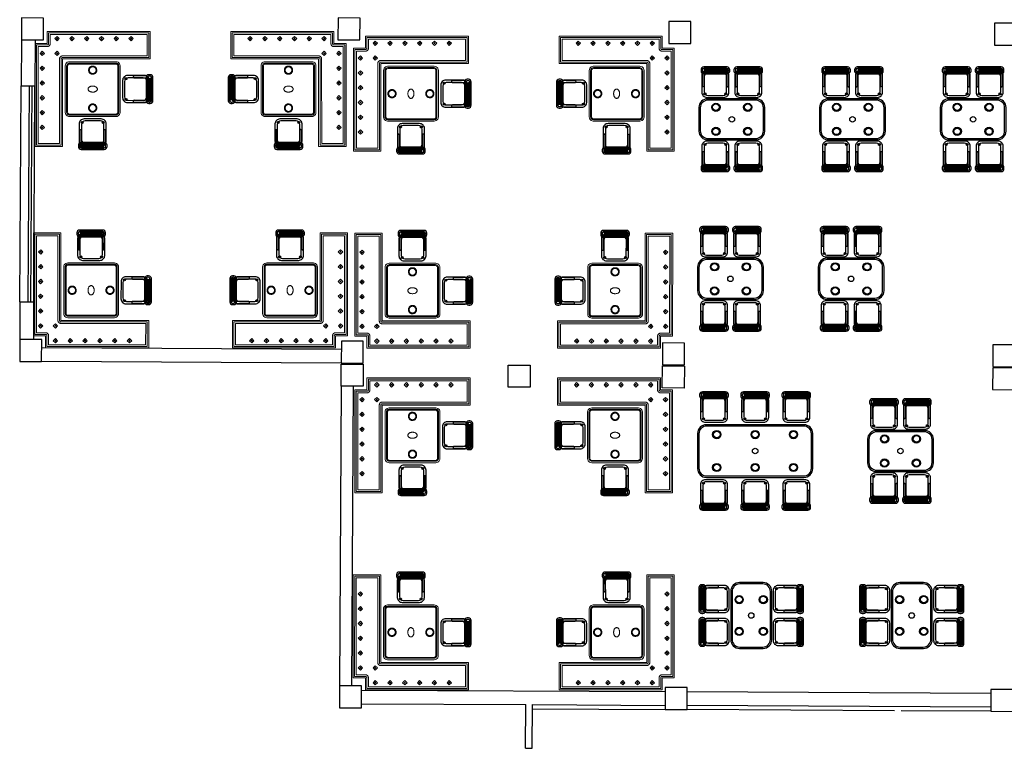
# Model space of a CAD drawing. Header units: metres. Extents: x 2232.4 to 2275.2, y 411.9 to 437.5.
# Tile 1 of 19: x 2232.4 to 2250.4, y 412.4 to 425.7. Entities that reach past the tile are written whole.
import ezdxf

# ---------------------------------------------------------------- set-up
doc = ezdxf.new("R2010")
doc.units = ezdxf.units.M
for name, color, linetype in [('CL', 40, 'Continuous'), ('DOOR', 5, 'Continuous'), ('RP_CHAIRS', 7, 'Continuous'), ('RP_TABLES', 7, 'Continuous'), ('WALL NEW', 40, 'Continuous')]:
    doc.layers.add(name, color=color, linetype=linetype)
doc.layers.add('NC_N1_BANQUETTES', color=7, linetype='Continuous', lineweight=13)
doc.layers.add('NC_N1_TABLES', color=7, linetype='Continuous', lineweight=13)

# ---------------------------------------------------------------- blocks, each defined once
blk = doc.blocks.new('NC_N1_ANNEX_L_BANQUETTE')
at = {"color": 0, "linetype": 'Continuous', "lineweight": -2}
for points in [[(-1.05, -0.83), (-1.05, 1.05), (-0.55, 1.05), (-0.55, -0.55), (1.05, -0.55), (1.05, -1.05), (-0.83, -1.05), (-0.83, -0.83)], [(-1.025, -0.805), (-1.025, 1.025), (-0.575, 1.025), (-0.575, -0.55), (-0.575, -0.552), (-0.575, -0.555), (-0.574, -0.557), (-0.573, -0.56), (-0.572, -0.562), (-0.571, -0.564), (-0.569, -0.566), (-0.568, -0.568), (-0.566, -0.569), (-0.564, -0.571), (-0.562, -0.572), (-0.56, -0.573), (-0.557, -0.574), (-0.555, -0.575), (-0.552, -0.575), (-0.55, -0.575), (1.025, -0.575), (1.025, -1.025), (-0.805, -1.025), (-0.805, -0.83), (-0.805, -0.828), (-0.805, -0.825), (-0.806, -0.823), (-0.807, -0.82), (-0.808, -0.818), (-0.809, -0.816), (-0.811, -0.814), (-0.812, -0.812), (-0.814, -0.811), (-0.816, -0.809), (-0.818, -0.808), (-0.82, -0.807), (-0.823, -0.806), (-0.825, -0.805), (-0.828, -0.805), (-0.83, -0.805)], [(-0.995, -0.775), (-0.995, 0.995), (-0.605, 0.995), (-0.605, -0.55), (-0.605, -0.555), (-0.604, -0.561), (-0.603, -0.566), (-0.601, -0.571), (-0.599, -0.576), (-0.596, -0.581), (-0.593, -0.585), (-0.589, -0.589), (-0.585, -0.593), (-0.581, -0.596), (-0.576, -0.599), (-0.571, -0.601), (-0.566, -0.603), (-0.561, -0.604), (-0.555, -0.605), (-0.55, -0.605), (0.995, -0.605), (0.995, -0.995), (-0.775, -0.995), (-0.775, -0.83), (-0.775, -0.825), (-0.776, -0.819), (-0.777, -0.814), (-0.779, -0.809), (-0.781, -0.804), (-0.784, -0.799), (-0.787, -0.795), (-0.791, -0.791), (-0.795, -0.787), (-0.799, -0.784), (-0.804, -0.781), (-0.809, -0.779), (-0.814, -0.777), (-0.819, -0.776), (-0.825, -0.775), (-0.83, -0.775)], [(-0.92, 0.66), (-0.88, 0.7), (-0.92, 0.74), (-0.96, 0.7)], [(-0.912, 0.7), (-0.912, 0.699), (-0.912, 0.698), (-0.912, 0.698), (-0.913, 0.697), (-0.913, 0.696), (-0.913, 0.696), (-0.914, 0.695), (-0.914, 0.694), (-0.915, 0.694), (-0.916, 0.693), (-0.916, 0.693), (-0.917, 0.693), (-0.918, 0.692), (-0.918, 0.692), (-0.919, 0.692), (-0.92, 0.692), (-0.921, 0.692), (-0.922, 0.692), (-0.922, 0.692), (-0.923, 0.693), (-0.924, 0.693), (-0.924, 0.693), (-0.925, 0.694), (-0.926, 0.694), (-0.926, 0.695), (-0.927, 0.696), (-0.927, 0.696), (-0.927, 0.697), (-0.928, 0.698), (-0.928, 0.698), (-0.928, 0.699), (-0.928, 0.7), (-0.928, 0.701), (-0.928, 0.702), (-0.928, 0.702), (-0.927, 0.703), (-0.927, 0.704), (-0.927, 0.704), (-0.926, 0.705), (-0.926, 0.706), (-0.925, 0.706), (-0.924, 0.707), (-0.924, 0.707), (-0.923, 0.707), (-0.922, 0.708), (-0.922, 0.708), (-0.921, 0.708), (-0.92, 0.708), (-0.919, 0.708), (-0.918, 0.708), (-0.918, 0.708), (-0.917, 0.707), (-0.916, 0.707), (-0.916, 0.707), (-0.915, 0.706), (-0.914, 0.706), (-0.914, 0.705), (-0.913, 0.704), (-0.913, 0.704), (-0.913, 0.703), (-0.912, 0.702), (-0.912, 0.702), (-0.912, 0.701)], [(-0.92, 0.39), (-0.88, 0.43), (-0.92, 0.47), (-0.96, 0.43)], [(-0.912, 0.43), (-0.912, 0.429), (-0.912, 0.428), (-0.912, 0.428), (-0.913, 0.427), (-0.913, 0.426), (-0.913, 0.426), (-0.914, 0.425), (-0.914, 0.424), (-0.915, 0.424), (-0.916, 0.423), (-0.916, 0.423), (-0.917, 0.423), (-0.918, 0.422), (-0.918, 0.422), (-0.919, 0.422), (-0.92, 0.422), (-0.921, 0.422), (-0.922, 0.422), (-0.922, 0.422), (-0.923, 0.423), (-0.924, 0.423), (-0.924, 0.423), (-0.925, 0.424), (-0.926, 0.424), (-0.926, 0.425), (-0.927, 0.426), (-0.927, 0.426), (-0.927, 0.427), (-0.928, 0.428), (-0.928, 0.428), (-0.928, 0.429), (-0.928, 0.43), (-0.928, 0.431), (-0.928, 0.432), (-0.928, 0.432), (-0.927, 0.433), (-0.927, 0.434), (-0.927, 0.434), (-0.926, 0.435), (-0.926, 0.436), (-0.925, 0.436), (-0.924, 0.437), (-0.924, 0.437), (-0.923, 0.437), (-0.922, 0.438), (-0.922, 0.438), (-0.921, 0.438), (-0.92, 0.438), (-0.919, 0.438), (-0.918, 0.438), (-0.918, 0.438), (-0.917, 0.437), (-0.916, 0.437), (-0.916, 0.437), (-0.915, 0.436), (-0.914, 0.436), (-0.914, 0.435), (-0.913, 0.434), (-0.913, 0.434), (-0.913, 0.433), (-0.912, 0.432), (-0.912, 0.432), (-0.912, 0.431)], [(-0.92, 0.12), (-0.88, 0.16), (-0.92, 0.2), (-0.96, 0.16)], [(-0.912, 0.16), (-0.912, 0.159), (-0.912, 0.158), (-0.912, 0.158), (-0.913, 0.157), (-0.913, 0.156), (-0.913, 0.156), (-0.914, 0.155), (-0.914, 0.154), (-0.915, 0.154), (-0.916, 0.153), (-0.916, 0.153), (-0.917, 0.153), (-0.918, 0.152), (-0.918, 0.152), (-0.919, 0.152), (-0.92, 0.152), (-0.921, 0.152), (-0.922, 0.152), (-0.922, 0.152), (-0.923, 0.153), (-0.924, 0.153), (-0.924, 0.153), (-0.925, 0.154), (-0.926, 0.154), (-0.926, 0.155), (-0.927, 0.156), (-0.927, 0.156), (-0.927, 0.157), (-0.928, 0.158), (-0.928, 0.158), (-0.928, 0.159), (-0.928, 0.16), (-0.928, 0.161), (-0.928, 0.162), (-0.928, 0.162), (-0.927, 0.163), (-0.927, 0.164), (-0.927, 0.164), (-0.926, 0.165), (-0.926, 0.166), (-0.925, 0.166), (-0.924, 0.167), (-0.924, 0.167), (-0.923, 0.167), (-0.922, 0.168), (-0.922, 0.168), (-0.921, 0.168), (-0.92, 0.168), (-0.919, 0.168), (-0.918, 0.168), (-0.918, 0.168), (-0.917, 0.167), (-0.916, 0.167), (-0.916, 0.167), (-0.915, 0.166), (-0.914, 0.166), (-0.914, 0.165), (-0.913, 0.164), (-0.913, 0.164), (-0.913, 0.163), (-0.912, 0.162), (-0.912, 0.162), (-0.912, 0.161)], [(-0.92, -0.15), (-0.88, -0.11), (-0.92, -0.07), (-0.96, -0.11)], [(-0.912, -0.11), (-0.912, -0.111), (-0.912, -0.112), (-0.912, -0.112), (-0.913, -0.113), (-0.913, -0.114), (-0.913, -0.114), (-0.914, -0.115), (-0.914, -0.116), (-0.915, -0.116), (-0.916, -0.117), (-0.916, -0.117), (-0.917, -0.117), (-0.918, -0.118), (-0.918, -0.118), (-0.919, -0.118), (-0.92, -0.118), (-0.921, -0.118), (-0.922, -0.118), (-0.922, -0.118), (-0.923, -0.117), (-0.924, -0.117), (-0.924, -0.117), (-0.925, -0.116), (-0.926, -0.116), (-0.926, -0.115), (-0.927, -0.114), (-0.927, -0.114), (-0.927, -0.113), (-0.928, -0.112), (-0.928, -0.112), (-0.928, -0.111), (-0.928, -0.11), (-0.928, -0.109), (-0.928, -0.108), (-0.928, -0.108), (-0.927, -0.107), (-0.927, -0.106), (-0.927, -0.106), (-0.926, -0.105), (-0.926, -0.104), (-0.925, -0.104), (-0.924, -0.103), (-0.924, -0.103), (-0.923, -0.103), (-0.922, -0.102), (-0.922, -0.102), (-0.921, -0.102), (-0.92, -0.102), (-0.919, -0.102), (-0.918, -0.102), (-0.918, -0.102), (-0.917, -0.103), (-0.916, -0.103), (-0.916, -0.103), (-0.915, -0.104), (-0.914, -0.104), (-0.914, -0.105), (-0.913, -0.106), (-0.913, -0.106), (-0.913, -0.107), (-0.912, -0.108), (-0.912, -0.108), (-0.912, -0.109)], [(-0.92, -0.42), (-0.88, -0.38), (-0.92, -0.34), (-0.96, -0.38)], [(-0.912, -0.38), (-0.912, -0.381), (-0.912, -0.382), (-0.912, -0.382), (-0.913, -0.383), (-0.913, -0.384), (-0.913, -0.384), (-0.914, -0.385), (-0.914, -0.386), (-0.915, -0.386), (-0.916, -0.387), (-0.916, -0.387), (-0.917, -0.387), (-0.918, -0.388), (-0.918, -0.388), (-0.919, -0.388), (-0.92, -0.388), (-0.921, -0.388), (-0.922, -0.388), (-0.922, -0.388), (-0.923, -0.387), (-0.924, -0.387), (-0.924, -0.387), (-0.925, -0.386), (-0.926, -0.386), (-0.926, -0.385), (-0.927, -0.384), (-0.927, -0.384), (-0.927, -0.383), (-0.928, -0.382), (-0.928, -0.382), (-0.928, -0.381), (-0.928, -0.38), (-0.928, -0.379), (-0.928, -0.378), (-0.928, -0.378), (-0.927, -0.377), (-0.927, -0.376), (-0.927, -0.376), (-0.926, -0.375), (-0.926, -0.374), (-0.925, -0.374), (-0.924, -0.373), (-0.924, -0.373), (-0.923, -0.373), (-0.922, -0.372), (-0.922, -0.372), (-0.921, -0.372), (-0.92, -0.372), (-0.919, -0.372), (-0.918, -0.372), (-0.918, -0.372), (-0.917, -0.373), (-0.916, -0.373), (-0.916, -0.373), (-0.915, -0.374), (-0.914, -0.374), (-0.914, -0.375), (-0.913, -0.376), (-0.913, -0.376), (-0.913, -0.377), (-0.912, -0.378), (-0.912, -0.378), (-0.912, -0.379)], [(-0.92, -0.69), (-0.88, -0.65), (-0.92, -0.61), (-0.96, -0.65)], [(-0.912, -0.65), (-0.912, -0.651), (-0.912, -0.652), (-0.912, -0.652), (-0.913, -0.653), (-0.913, -0.654), (-0.913, -0.654), (-0.914, -0.655), (-0.914, -0.656), (-0.915, -0.656), (-0.916, -0.657), (-0.916, -0.657), (-0.917, -0.657), (-0.918, -0.658), (-0.918, -0.658), (-0.919, -0.658), (-0.92, -0.658), (-0.921, -0.658), (-0.922, -0.658), (-0.922, -0.658), (-0.923, -0.657), (-0.924, -0.657), (-0.924, -0.657), (-0.925, -0.656), (-0.926, -0.656), (-0.926, -0.655), (-0.927, -0.654), (-0.927, -0.654), (-0.927, -0.653), (-0.928, -0.652), (-0.928, -0.652), (-0.928, -0.651), (-0.928, -0.65), (-0.928, -0.649), (-0.928, -0.648), (-0.928, -0.648), (-0.927, -0.647), (-0.927, -0.646), (-0.927, -0.646), (-0.926, -0.645), (-0.926, -0.644), (-0.925, -0.644), (-0.924, -0.643), (-0.924, -0.643), (-0.923, -0.643), (-0.922, -0.642), (-0.922, -0.642), (-0.921, -0.642), (-0.92, -0.642), (-0.919, -0.642), (-0.918, -0.642), (-0.918, -0.642), (-0.917, -0.643), (-0.916, -0.643), (-0.916, -0.643), (-0.915, -0.644), (-0.914, -0.644), (-0.914, -0.645), (-0.913, -0.646), (-0.913, -0.646), (-0.913, -0.647), (-0.912, -0.648), (-0.912, -0.648), (-0.912, -0.649)], [(-0.65, -0.69), (-0.61, -0.65), (-0.65, -0.61), (-0.69, -0.65)], [(-0.642, -0.65), (-0.642, -0.651), (-0.642, -0.652), (-0.642, -0.652), (-0.643, -0.653), (-0.643, -0.654), (-0.643, -0.654), (-0.644, -0.655), (-0.644, -0.656), (-0.645, -0.656), (-0.646, -0.657), (-0.646, -0.657), (-0.647, -0.657), (-0.648, -0.658), (-0.648, -0.658), (-0.649, -0.658), (-0.65, -0.658), (-0.651, -0.658), (-0.652, -0.658), (-0.652, -0.658), (-0.653, -0.657), (-0.654, -0.657), (-0.654, -0.657), (-0.655, -0.656), (-0.656, -0.656), (-0.656, -0.655), (-0.657, -0.654), (-0.657, -0.654), (-0.657, -0.653), (-0.658, -0.652), (-0.658, -0.652), (-0.658, -0.651), (-0.658, -0.65), (-0.658, -0.649), (-0.658, -0.648), (-0.658, -0.648), (-0.657, -0.647), (-0.657, -0.646), (-0.657, -0.646), (-0.656, -0.645), (-0.656, -0.644), (-0.655, -0.644), (-0.654, -0.643), (-0.654, -0.643), (-0.653, -0.643), (-0.652, -0.642), (-0.652, -0.642), (-0.651, -0.642), (-0.65, -0.642), (-0.649, -0.642), (-0.648, -0.642), (-0.648, -0.642), (-0.647, -0.643), (-0.646, -0.643), (-0.646, -0.643), (-0.645, -0.644), (-0.644, -0.644), (-0.644, -0.645), (-0.643, -0.646), (-0.643, -0.646), (-0.643, -0.647), (-0.642, -0.648), (-0.642, -0.648), (-0.642, -0.649)], [(-0.65, -0.96), (-0.61, -0.92), (-0.65, -0.88), (-0.69, -0.92)], [(-0.38, -0.96), (-0.34, -0.92), (-0.38, -0.88), (-0.42, -0.92)], [(-0.11, -0.96), (-0.07, -0.92), (-0.11, -0.88), (-0.15, -0.92)], [(0.16, -0.96), (0.2, -0.92), (0.16, -0.88), (0.12, -0.92)], [(0.43, -0.96), (0.47, -0.92), (0.43, -0.88), (0.39, -0.92)], [(0.7, -0.96), (0.74, -0.92), (0.7, -0.88), (0.66, -0.92)], [(-0.642, -0.92), (-0.642, -0.921), (-0.642, -0.922), (-0.642, -0.922), (-0.643, -0.923), (-0.643, -0.924), (-0.643, -0.924), (-0.644, -0.925), (-0.644, -0.926), (-0.645, -0.926), (-0.646, -0.927), (-0.646, -0.927), (-0.647, -0.927), (-0.648, -0.928), (-0.648, -0.928), (-0.649, -0.928), (-0.65, -0.928), (-0.651, -0.928), (-0.652, -0.928), (-0.652, -0.928), (-0.653, -0.927), (-0.654, -0.927), (-0.654, -0.927), (-0.655, -0.926), (-0.656, -0.926), (-0.656, -0.925), (-0.657, -0.924), (-0.657, -0.924), (-0.657, -0.923), (-0.658, -0.922), (-0.658, -0.922), (-0.658, -0.921), (-0.658, -0.92), (-0.658, -0.919), (-0.658, -0.918), (-0.658, -0.918), (-0.657, -0.917), (-0.657, -0.916), (-0.657, -0.916), (-0.656, -0.915), (-0.656, -0.914), (-0.655, -0.914), (-0.654, -0.913), (-0.654, -0.913), (-0.653, -0.913), (-0.652, -0.912), (-0.652, -0.912), (-0.651, -0.912), (-0.65, -0.912), (-0.649, -0.912), (-0.648, -0.912), (-0.648, -0.912), (-0.647, -0.913), (-0.646, -0.913), (-0.646, -0.913), (-0.645, -0.914), (-0.644, -0.914), (-0.644, -0.915), (-0.643, -0.916), (-0.643, -0.916), (-0.643, -0.917), (-0.642, -0.918), (-0.642, -0.918), (-0.642, -0.919)], [(-0.372, -0.92), (-0.372, -0.921), (-0.372, -0.922), (-0.372, -0.922), (-0.373, -0.923), (-0.373, -0.924), (-0.373, -0.924), (-0.374, -0.925), (-0.374, -0.926), (-0.375, -0.926), (-0.376, -0.927), (-0.376, -0.927), (-0.377, -0.927), (-0.378, -0.928), (-0.378, -0.928), (-0.379, -0.928), (-0.38, -0.928), (-0.381, -0.928), (-0.382, -0.928), (-0.382, -0.928), (-0.383, -0.927), (-0.384, -0.927), (-0.384, -0.927), (-0.385, -0.926), (-0.386, -0.926), (-0.386, -0.925), (-0.387, -0.924), (-0.387, -0.924), (-0.387, -0.923), (-0.388, -0.922), (-0.388, -0.922), (-0.388, -0.921), (-0.388, -0.92), (-0.388, -0.919), (-0.388, -0.918), (-0.388, -0.918), (-0.387, -0.917), (-0.387, -0.916), (-0.387, -0.916), (-0.386, -0.915), (-0.386, -0.914), (-0.385, -0.914), (-0.384, -0.913), (-0.384, -0.913), (-0.383, -0.913), (-0.382, -0.912), (-0.382, -0.912), (-0.381, -0.912), (-0.38, -0.912), (-0.379, -0.912), (-0.378, -0.912), (-0.378, -0.912), (-0.377, -0.913), (-0.376, -0.913), (-0.376, -0.913), (-0.375, -0.914), (-0.374, -0.914), (-0.374, -0.915), (-0.373, -0.916), (-0.373, -0.916), (-0.373, -0.917), (-0.372, -0.918), (-0.372, -0.918), (-0.372, -0.919)], [(-0.102, -0.92), (-0.102, -0.921), (-0.102, -0.922), (-0.102, -0.922), (-0.103, -0.923), (-0.103, -0.924), (-0.103, -0.924), (-0.104, -0.925), (-0.104, -0.926), (-0.105, -0.926), (-0.106, -0.927), (-0.106, -0.927), (-0.107, -0.927), (-0.108, -0.928), (-0.108, -0.928), (-0.109, -0.928), (-0.11, -0.928), (-0.111, -0.928), (-0.112, -0.928), (-0.112, -0.928), (-0.113, -0.927), (-0.114, -0.927), (-0.114, -0.927), (-0.115, -0.926), (-0.116, -0.926), (-0.116, -0.925), (-0.117, -0.924), (-0.117, -0.924), (-0.117, -0.923), (-0.118, -0.922), (-0.118, -0.922), (-0.118, -0.921), (-0.118, -0.92), (-0.118, -0.919), (-0.118, -0.918), (-0.118, -0.918), (-0.117, -0.917), (-0.117, -0.916), (-0.117, -0.916), (-0.116, -0.915), (-0.116, -0.914), (-0.115, -0.914), (-0.114, -0.913), (-0.114, -0.913), (-0.113, -0.913), (-0.112, -0.912), (-0.112, -0.912), (-0.111, -0.912), (-0.11, -0.912), (-0.109, -0.912), (-0.108, -0.912), (-0.108, -0.912), (-0.107, -0.913), (-0.106, -0.913), (-0.106, -0.913), (-0.105, -0.914), (-0.104, -0.914), (-0.104, -0.915), (-0.103, -0.916), (-0.103, -0.916), (-0.103, -0.917), (-0.102, -0.918), (-0.102, -0.918), (-0.102, -0.919)], [(0.168, -0.92), (0.168, -0.921), (0.168, -0.922), (0.168, -0.922), (0.167, -0.923), (0.167, -0.924), (0.167, -0.924), (0.166, -0.925), (0.166, -0.926), (0.165, -0.926), (0.164, -0.927), (0.164, -0.927), (0.163, -0.927), (0.162, -0.928), (0.162, -0.928), (0.161, -0.928), (0.16, -0.928), (0.159, -0.928), (0.158, -0.928), (0.158, -0.928), (0.157, -0.927), (0.156, -0.927), (0.156, -0.927), (0.155, -0.926), (0.154, -0.926), (0.154, -0.925), (0.153, -0.924), (0.153, -0.924), (0.153, -0.923), (0.152, -0.922), (0.152, -0.922), (0.152, -0.921), (0.152, -0.92), (0.152, -0.919), (0.152, -0.918), (0.152, -0.918), (0.153, -0.917), (0.153, -0.916), (0.153, -0.916), (0.154, -0.915), (0.154, -0.914), (0.155, -0.914), (0.156, -0.913), (0.156, -0.913), (0.157, -0.913), (0.158, -0.912), (0.158, -0.912), (0.159, -0.912), (0.16, -0.912), (0.161, -0.912), (0.162, -0.912), (0.162, -0.912), (0.163, -0.913), (0.164, -0.913), (0.164, -0.913), (0.165, -0.914), (0.166, -0.914), (0.166, -0.915), (0.167, -0.916), (0.167, -0.916), (0.167, -0.917), (0.168, -0.918), (0.168, -0.918), (0.168, -0.919)], [(0.438, -0.92), (0.438, -0.921), (0.438, -0.922), (0.438, -0.922), (0.437, -0.923), (0.437, -0.924), (0.437, -0.924), (0.436, -0.925), (0.436, -0.926), (0.435, -0.926), (0.434, -0.927), (0.434, -0.927), (0.433, -0.927), (0.432, -0.928), (0.432, -0.928), (0.431, -0.928), (0.43, -0.928), (0.429, -0.928), (0.428, -0.928), (0.428, -0.928), (0.427, -0.927), (0.426, -0.927), (0.426, -0.927), (0.425, -0.926), (0.424, -0.926), (0.424, -0.925), (0.423, -0.924), (0.423, -0.924), (0.423, -0.923), (0.422, -0.922), (0.422, -0.922), (0.422, -0.921), (0.422, -0.92), (0.422, -0.919), (0.422, -0.918), (0.422, -0.918), (0.423, -0.917), (0.423, -0.916), (0.423, -0.916), (0.424, -0.915), (0.424, -0.914), (0.425, -0.914), (0.426, -0.913), (0.426, -0.913), (0.427, -0.913), (0.428, -0.912), (0.428, -0.912), (0.429, -0.912), (0.43, -0.912), (0.431, -0.912), (0.432, -0.912), (0.432, -0.912), (0.433, -0.913), (0.434, -0.913), (0.434, -0.913), (0.435, -0.914), (0.436, -0.914), (0.436, -0.915), (0.437, -0.916), (0.437, -0.916), (0.437, -0.917), (0.438, -0.918), (0.438, -0.918), (0.438, -0.919)], [(0.708, -0.92), (0.708, -0.921), (0.708, -0.922), (0.708, -0.922), (0.707, -0.923), (0.707, -0.924), (0.707, -0.924), (0.706, -0.925), (0.706, -0.926), (0.705, -0.926), (0.704, -0.927), (0.704, -0.927), (0.703, -0.927), (0.702, -0.928), (0.702, -0.928), (0.701, -0.928), (0.7, -0.928), (0.699, -0.928), (0.698, -0.928), (0.698, -0.928), (0.697, -0.927), (0.696, -0.927), (0.696, -0.927), (0.695, -0.926), (0.694, -0.926), (0.694, -0.925), (0.693, -0.924), (0.693, -0.924), (0.693, -0.923), (0.692, -0.922), (0.692, -0.922), (0.692, -0.921), (0.692, -0.92), (0.692, -0.919), (0.692, -0.918), (0.692, -0.918), (0.693, -0.917), (0.693, -0.916), (0.693, -0.916), (0.694, -0.915), (0.694, -0.914), (0.695, -0.914), (0.696, -0.913), (0.696, -0.913), (0.697, -0.913), (0.698, -0.912), (0.698, -0.912), (0.699, -0.912), (0.7, -0.912), (0.701, -0.912), (0.702, -0.912), (0.702, -0.912), (0.703, -0.913), (0.704, -0.913), (0.704, -0.913), (0.705, -0.914), (0.706, -0.914), (0.706, -0.915), (0.707, -0.916), (0.707, -0.916), (0.707, -0.917), (0.708, -0.918), (0.708, -0.918), (0.708, -0.919)]]:
    blk.add_lwpolyline(points, close=True, dxfattribs=at)
blk = doc.blocks.new('NC_N1_TABLE_SQUARE')
at = {"color": 0, "linetype": 'Continuous', "lineweight": -2}
for points in [[(0.425, -0.5), (-0.425, -0.5), (-0.444, -0.497), (-0.463, -0.49), (-0.478, -0.478), (-0.49, -0.463), (-0.497, -0.444), (-0.5, -0.425), (-0.5, 0.425), (-0.497, 0.444), (-0.49, 0.463), (-0.478, 0.478), (-0.463, 0.49), (-0.444, 0.497), (-0.425, 0.5), (0.425, 0.5), (0.444, 0.497), (0.463, 0.49), (0.478, 0.478), (0.49, 0.463), (0.497, 0.444), (0.5, 0.425), (0.5, -0.425), (0.497, -0.444), (0.49, -0.463), (0.478, -0.478), (0.463, -0.49), (0.444, -0.497)], [(0.423, -0.475), (-0.423, -0.475), (-0.438, -0.473), (-0.45, -0.468), (-0.46, -0.46), (-0.468, -0.45), (-0.473, -0.438), (-0.475, -0.423), (-0.475, 0.423), (-0.473, 0.438), (-0.468, 0.45), (-0.46, 0.46), (-0.45, 0.468), (-0.438, 0.473), (-0.423, 0.475), (0.423, 0.475), (0.438, 0.473), (0.45, 0.468), (0.46, 0.46), (0.468, 0.45), (0.473, 0.438), (0.475, 0.423), (0.475, -0.423), (0.473, -0.438), (0.468, -0.45), (0.46, -0.46), (0.45, -0.468), (0.438, -0.473)], [(0.422, -0.457), (-0.422, -0.457), (-0.433, -0.456), (-0.441, -0.452), (-0.447, -0.447), (-0.452, -0.441), (-0.456, -0.433), (-0.457, -0.422), (-0.457, 0.422), (-0.456, 0.433), (-0.452, 0.441), (-0.447, 0.447), (-0.441, 0.452), (-0.433, 0.456), (-0.422, 0.457), (0.422, 0.457), (0.433, 0.456), (0.441, 0.452), (0.447, 0.447), (0.452, 0.441), (0.456, 0.433), (0.457, 0.422), (0.457, -0.422), (0.456, -0.433), (0.452, -0.441), (0.447, -0.447), (0.441, -0.452), (0.433, -0.456)], [(0.075, 0.345), (0.075, 0.338), (0.074, 0.33), (0.072, 0.323), (0.069, 0.316), (0.066, 0.31), (0.062, 0.303), (0.058, 0.297), (0.053, 0.292), (0.048, 0.287), (0.042, 0.283), (0.035, 0.279), (0.029, 0.276), (0.022, 0.273), (0.015, 0.271), (0.007, 0.27), (0, 0.27), (-0.007, 0.27), (-0.015, 0.271), (-0.022, 0.273), (-0.029, 0.276), (-0.035, 0.279), (-0.042, 0.283), (-0.048, 0.287), (-0.053, 0.292), (-0.058, 0.297), (-0.062, 0.303), (-0.066, 0.31), (-0.069, 0.316), (-0.072, 0.323), (-0.074, 0.33), (-0.075, 0.338), (-0.075, 0.345), (-0.075, 0.352), (-0.074, 0.36), (-0.072, 0.367), (-0.069, 0.374), (-0.066, 0.38), (-0.062, 0.387), (-0.058, 0.393), (-0.053, 0.398), (-0.048, 0.403), (-0.042, 0.407), (-0.035, 0.411), (-0.029, 0.414), (-0.022, 0.417), (-0.015, 0.419), (-0.007, 0.42), (0, 0.42), (0.007, 0.42), (0.015, 0.419), (0.022, 0.417), (0.029, 0.414), (0.035, 0.411), (0.042, 0.407), (0.048, 0.403), (0.053, 0.398), (0.058, 0.393), (0.062, 0.387), (0.066, 0.38), (0.069, 0.374), (0.072, 0.367), (0.074, 0.36), (0.075, 0.352)], [(0.062, 0.345), (0.062, 0.339), (0.061, 0.333), (0.059, 0.327), (0.057, 0.321), (0.055, 0.316), (0.052, 0.311), (0.048, 0.306), (0.044, 0.301), (0.039, 0.297), (0.034, 0.293), (0.029, 0.29), (0.024, 0.288), (0.018, 0.286), (0.012, 0.284), (0.006, 0.283), (0, 0.283), (-0.006, 0.283), (-0.012, 0.284), (-0.018, 0.286), (-0.024, 0.288), (-0.029, 0.29), (-0.034, 0.293), (-0.039, 0.297), (-0.044, 0.301), (-0.048, 0.306), (-0.052, 0.311), (-0.055, 0.316), (-0.057, 0.321), (-0.059, 0.327), (-0.061, 0.333), (-0.062, 0.339), (-0.062, 0.345), (-0.062, 0.351), (-0.061, 0.357), (-0.059, 0.363), (-0.057, 0.369), (-0.055, 0.374), (-0.052, 0.379), (-0.048, 0.384), (-0.044, 0.389), (-0.039, 0.393), (-0.034, 0.397), (-0.029, 0.4), (-0.024, 0.402), (-0.018, 0.404), (-0.012, 0.406), (-0.006, 0.407), (0, 0.407), (0.006, 0.407), (0.012, 0.406), (0.018, 0.404), (0.024, 0.402), (0.029, 0.4), (0.034, 0.397), (0.039, 0.393), (0.044, 0.389), (0.048, 0.384), (0.052, 0.379), (0.055, 0.374), (0.057, 0.369), (0.059, 0.363), (0.061, 0.357), (0.062, 0.351)], [(0.085, 0), (0.085, 0.005), (0.083, 0.011), (0.081, 0.016), (0.079, 0.021), (0.075, 0.026), (0.071, 0.031), (0.066, 0.035), (0.06, 0.039), (0.054, 0.043), (0.047, 0.046), (0.04, 0.049), (0.033, 0.051), (0.025, 0.053), (0.017, 0.054), (0.008, 0.055), (0, 0.055), (-0.008, 0.055), (-0.017, 0.054), (-0.025, 0.053), (-0.033, 0.051), (-0.04, 0.049), (-0.047, 0.046), (-0.054, 0.043), (-0.06, 0.039), (-0.066, 0.035), (-0.071, 0.031), (-0.075, 0.026), (-0.079, 0.021), (-0.081, 0.016), (-0.083, 0.011), (-0.085, 0.005), (-0.085, 0), (-0.085, -0.005), (-0.083, -0.011), (-0.081, -0.016), (-0.079, -0.021), (-0.075, -0.026), (-0.071, -0.031), (-0.066, -0.035), (-0.06, -0.039), (-0.054, -0.043), (-0.047, -0.046), (-0.04, -0.049), (-0.033, -0.051), (-0.025, -0.053), (-0.017, -0.054), (-0.008, -0.055), (0, -0.055), (0.008, -0.055), (0.017, -0.054), (0.025, -0.053), (0.033, -0.051), (0.04, -0.049), (0.047, -0.046), (0.054, -0.043), (0.06, -0.039), (0.066, -0.035), (0.071, -0.031), (0.075, -0.026), (0.079, -0.021), (0.081, -0.016), (0.083, -0.011), (0.085, -0.005)], [(0.075, -0.345), (0.075, -0.352), (0.074, -0.36), (0.072, -0.367), (0.069, -0.374), (0.066, -0.38), (0.062, -0.387), (0.058, -0.393), (0.053, -0.398), (0.048, -0.403), (0.042, -0.407), (0.035, -0.411), (0.029, -0.414), (0.022, -0.417), (0.015, -0.419), (0.007, -0.42), (0, -0.42), (-0.007, -0.42), (-0.015, -0.419), (-0.022, -0.417), (-0.029, -0.414), (-0.035, -0.411), (-0.042, -0.407), (-0.048, -0.403), (-0.053, -0.398), (-0.058, -0.393), (-0.062, -0.387), (-0.066, -0.38), (-0.069, -0.374), (-0.072, -0.367), (-0.074, -0.36), (-0.075, -0.352), (-0.075, -0.345), (-0.075, -0.338), (-0.074, -0.33), (-0.072, -0.323), (-0.069, -0.316), (-0.066, -0.31), (-0.062, -0.303), (-0.058, -0.297), (-0.053, -0.292), (-0.048, -0.287), (-0.042, -0.283), (-0.035, -0.279), (-0.029, -0.276), (-0.022, -0.273), (-0.015, -0.271), (-0.007, -0.27), (0, -0.27), (0.007, -0.27), (0.015, -0.271), (0.022, -0.273), (0.029, -0.276), (0.035, -0.279), (0.042, -0.283), (0.048, -0.287), (0.053, -0.292), (0.058, -0.297), (0.062, -0.303), (0.066, -0.31), (0.069, -0.316), (0.072, -0.323), (0.074, -0.33), (0.075, -0.338)], [(0.062, -0.345), (0.062, -0.351), (0.061, -0.357), (0.059, -0.363), (0.057, -0.369), (0.055, -0.374), (0.052, -0.379), (0.048, -0.384), (0.044, -0.389), (0.039, -0.393), (0.034, -0.397), (0.029, -0.4), (0.024, -0.402), (0.018, -0.404), (0.012, -0.406), (0.006, -0.407), (0, -0.407), (-0.006, -0.407), (-0.012, -0.406), (-0.018, -0.404), (-0.024, -0.402), (-0.029, -0.4), (-0.034, -0.397), (-0.039, -0.393), (-0.044, -0.389), (-0.048, -0.384), (-0.052, -0.379), (-0.055, -0.374), (-0.057, -0.369), (-0.059, -0.363), (-0.061, -0.357), (-0.062, -0.351), (-0.062, -0.345), (-0.062, -0.339), (-0.061, -0.333), (-0.059, -0.327), (-0.057, -0.321), (-0.055, -0.316), (-0.052, -0.311), (-0.048, -0.306), (-0.044, -0.301), (-0.039, -0.297), (-0.034, -0.293), (-0.029, -0.29), (-0.024, -0.288), (-0.018, -0.286), (-0.012, -0.284), (-0.006, -0.283), (0, -0.283), (0.006, -0.283), (0.012, -0.284), (0.018, -0.286), (0.024, -0.288), (0.029, -0.29), (0.034, -0.293), (0.039, -0.297), (0.044, -0.301), (0.048, -0.306), (0.052, -0.311), (0.055, -0.316), (0.057, -0.321), (0.059, -0.327), (0.061, -0.333), (0.062, -0.339)]]:
    blk.add_lwpolyline(points, close=True, dxfattribs=at)
blk = doc.blocks.new('RP_BOHEMIAN_CHAIR')
at = {"color": 0}
for points in [[(-0.212, 0.155), (0.212, 0.155, 0.414214), (0.262, 0.205), (0.262, 0.229, 0.414214), (0.212, 0.279), (-0.212, 0.279, 0.414214), (-0.262, 0.229), (-0.262, 0.205, 0.414214)], [(-0.157, -0.275), (0.157, -0.275, 0.414214), (0.247, -0.185), (0.247, 0.125, 0.414214), (0.157, 0.215), (-0.157, 0.215, 0.414214), (-0.247, 0.125), (-0.247, -0.185, 0.414214)], [(-0.225, -0.08), (-0.22, -0.08, 0.414214), (-0.205, -0.065), (-0.205, 0.165, 0.414214), (-0.22, 0.18), (-0.225, 0.18, 0.414214), (-0.24, 0.165), (-0.24, -0.065, 0.414214)], [(-0.203, 0.177), (0.203, 0.177, 0.414214), (0.236, 0.21), (0.236, 0.223, 0.414214), (0.203, 0.256), (-0.203, 0.256, 0.414214), (-0.236, 0.223), (-0.236, 0.21, 0.414214)], [(0.22, -0.08), (0.225, -0.08, 0.414214), (0.24, -0.065), (0.24, 0.165, 0.414214), (0.225, 0.18), (0.22, 0.18, 0.414214), (0.205, 0.165), (0.205, -0.065, 0.414214)], [(-0.14, -0.24), (0.14, -0.24, 0.414214), (0.205, -0.175), (0.205, 0.103, 0.414214), (0.14, 0.168), (-0.14, 0.168, 0.414214), (-0.205, 0.103), (-0.205, -0.175, 0.414214)]]:
    blk.add_lwpolyline(points, format="xyb", close=True, dxfattribs=at)
for points in [[(-0.204, 0.181), (-0.178, 0.25)], [(-0.204, 0.25), (-0.178, 0.181)], [(-0.175, 0.181), (-0.149, 0.25)], [(-0.175, 0.25), (-0.149, 0.181)], [(-0.146, 0.181), (-0.12, 0.25)], [(-0.146, 0.25), (-0.12, 0.181)], [(-0.117, 0.181), (-0.091, 0.25)], [(-0.117, 0.25), (-0.091, 0.181)], [(-0.088, 0.181), (-0.062, 0.25)], [(-0.088, 0.25), (-0.062, 0.181)], [(-0.059, 0.181), (-0.033, 0.25)], [(-0.059, 0.25), (-0.033, 0.181)], [(-0.03, 0.181), (-0.004, 0.25)], [(-0.03, 0.25), (-0.004, 0.181)], [(-0.001, 0.181), (0.025, 0.25)], [(-0.001, 0.25), (0.025, 0.181)], [(0.028, 0.181), (0.054, 0.25)], [(0.028, 0.25), (0.054, 0.181)], [(0.057, 0.181), (0.083, 0.25)], [(0.057, 0.25), (0.083, 0.181)], [(0.086, 0.181), (0.112, 0.25)], [(0.086, 0.25), (0.112, 0.181)], [(0.115, 0.181), (0.141, 0.25)], [(0.115, 0.25), (0.141, 0.181)], [(0.144, 0.181), (0.17, 0.25)], [(0.144, 0.25), (0.17, 0.181)], [(0.173, 0.181), (0.199, 0.25)], [(0.173, 0.25), (0.199, 0.181)], [(0.202, 0.181), (0.228, 0.25)], [(0.202, 0.25), (0.228, 0.181)]]:
    blk.add_lwpolyline(points, dxfattribs=at)
for centre in [(-0.19, 0.185), (0.19, 0.185), (-0.19, -0.213), (0.19, -0.213)]:
    blk.add_circle(centre, 0.018, dxfattribs=at)
blk = doc.blocks.new('RP_BOHEMIAN_TABLE_4')
at = {"color": 0}
for points in [[(-0.44, -0.375), (0.44, -0.375, 0.414214), (0.6, -0.215), (0.6, 0.215, 0.414214), (0.44, 0.375), (-0.44, 0.375, 0.414214), (-0.6, 0.215), (-0.6, -0.215, 0.414214)], [(-0.435, -0.35), (0.435, -0.35, 0.414214), (0.575, -0.21), (0.575, 0.21, 0.414214), (0.435, 0.35), (-0.435, 0.35, 0.414214), (-0.575, 0.21), (-0.575, -0.21, 0.414214)]]:
    blk.add_lwpolyline(points, format="xyb", close=True, dxfattribs=at)
for centre, radius in [((-0.29, 0.22), 0.075), ((-0.29, 0.22), 0.06), ((0.29, 0.22), 0.075), ((0.29, 0.22), 0.06), ((0, 0), 0.05), ((-0.29, -0.22), 0.075), ((-0.29, -0.22), 0.06), ((0.29, -0.22), 0.075), ((0.29, -0.22), 0.06)]:
    blk.add_circle(centre, radius, dxfattribs=at)
blk = doc.blocks.new('RP_BOHEMIAN_TABLE_6')
at = {"color": 0}
for points in [[(-0.89, -0.48), (0.89, -0.48, 0.414214), (1.05, -0.32), (1.05, 0.32, 0.414214), (0.89, 0.48), (-0.89, 0.48, 0.414214), (-1.05, 0.32), (-1.05, -0.32, 0.414214)], [(-0.885, -0.455), (0.885, -0.455, 0.414214), (1.025, -0.315), (1.025, 0.315, 0.414214), (0.885, 0.455), (-0.885, 0.455, 0.414214), (-1.025, 0.315), (-1.025, -0.315, 0.414214)]]:
    blk.add_lwpolyline(points, format="xyb", close=True, dxfattribs=at)
for centre, radius in [((-0.7, 0.3), 0.075), ((-0.7, 0.3), 0.06), ((0, 0.3), 0.075), ((0, 0.3), 0.06), ((0.7, 0.3), 0.075), ((0.7, 0.3), 0.06), ((0, 0), 0.05), ((-0.7, -0.3), 0.075), ((-0.7, -0.3), 0.06), ((0, -0.3), 0.075), ((0, -0.3), 0.06), ((0.7, -0.3), 0.075), ((0.7, -0.3), 0.06)]:
    blk.add_circle(centre, radius, dxfattribs=at)

msp = doc.modelspace()

# ---------------------------------------------------------------- linework, layer by layer
at = {"layer": 'CL'}
for points in [[(2232.845, 425.297), (2232.848, 425.697), (2232.448, 425.7), (2232.445, 425.3)], [(2238.618, 425.297), (2238.62, 425.697), (2238.22, 425.7), (2238.218, 425.3)], [(2244.65, 425.233), (2244.652, 425.633), (2244.252, 425.635), (2244.25, 425.235)], [(2250.589, 425.201), (2250.591, 425.601), (2250.191, 425.603), (2250.189, 425.203)], [(2232.814, 419.433), (2232.816, 419.833), (2232.416, 419.835), (2232.414, 419.435)], [(2238.678, 419.401), (2238.68, 419.801), (2238.28, 419.803), (2238.278, 419.403)], [(2244.535, 419.369), (2244.537, 419.769), (2244.137, 419.771), (2244.135, 419.371)], [(2250.557, 419.336), (2250.56, 419.736), (2250.16, 419.739), (2250.157, 419.339)], [(2238.678, 419.381), (2238.676, 418.981), (2238.276, 418.983), (2238.278, 419.383)], [(2241.723, 419.364), (2241.721, 418.964), (2241.321, 418.967), (2241.323, 419.367)], [(2244.535, 419.349), (2244.532, 418.949), (2244.132, 418.951), (2244.135, 419.351)], [(2250.555, 418.916), (2250.557, 419.316), (2250.157, 419.319), (2250.155, 418.919)], [(2238.644, 413.116), (2238.646, 413.516), (2238.246, 413.518), (2238.244, 413.118)], [(2244.584, 413.084), (2244.586, 413.484), (2244.186, 413.486), (2244.184, 413.086)], [(2250.523, 413.051), (2250.525, 413.451), (2250.125, 413.453), (2250.123, 413.053)]]:
    msp.add_lwpolyline(points, close=True, dxfattribs=at)
at = {"layer": 'DOOR'}
for p, q in [((2232.419, 420.523), (2232.441, 424.462)), ((2232.569, 420.522), (2232.591, 424.461)), ((2232.619, 420.521), (2232.641, 424.461)), ((2232.669, 420.521), (2232.691, 424.461))]:
    msp.add_line(p, q, dxfattribs=at)
at = {"layer": 'WALL NEW'}
for p, q in [((2232.445, 425.3), (2232.441, 424.462)), ((2232.695, 425.298), (2232.691, 424.461)), ((2232.441, 424.462), (2232.691, 424.461)), ((2232.419, 420.523), (2232.416, 419.835)), ((2232.419, 420.523), (2232.669, 420.521)), ((2232.669, 420.521), (2232.666, 419.834)), ((2238.28, 419.653), (2232.815, 419.683)), ((2238.278, 419.403), (2232.814, 419.433)), ((2238.276, 418.983), (2238.246, 413.518)), ((2238.497, 418.982), (2238.467, 413.517)), ((2238.646, 413.441), (2244.185, 413.411)), ((2250.125, 413.379), (2244.585, 413.409)), ((2238.644, 413.191), (2241.644, 413.175)), ((2241.64, 412.378), (2241.644, 413.175)), ((2241.76, 412.378), (2241.764, 413.174)), ((2241.764, 413.174), (2244.184, 413.161)), ((2250.124, 413.129), (2244.584, 413.159)), ((2241.764, 413.099), (2244.184, 413.086)), ((2248.366, 413.063), (2244.584, 413.084)), ((2250.123, 413.053), (2248.486, 413.062)), ((2241.64, 412.378), (2241.76, 412.378))]:
    msp.add_line(p, q, dxfattribs=at)

# ---------------------------------------------------------------- block references
at = {"layer": 'NC_N1_BANQUETTES', "linetype": 'Continuous', "yscale": -1}
for p, rotation in [((2233.745, 424.401), 359.9851542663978), ((2243.299, 424.317), 269.9851542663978), ((2233.716, 420.732), 89.9851542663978), ((2243.271, 420.724), 179.9851542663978), ((2239.576, 418.087), 359.9851542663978), ((2239.547, 414.494), 89.9851542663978)]:
    msp.add_blockref('NC_N1_ANNEX_L_BANQUETTE', p, dxfattribs=dict(at, rotation=rotation))
at = {"layer": 'NC_N1_BANQUETTES', "linetype": 'Continuous', "xscale": -1, "yscale": -1}
for p, rotation in [((2237.315, 424.401), 0.01484573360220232), ((2239.548, 424.317), 90.01484573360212), ((2237.344, 420.732), 270.0148457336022), ((2239.576, 420.724), 180.0148457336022), ((2243.27, 418.087), 0.01484573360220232), ((2243.299, 414.494), 270.0148457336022)]:
    msp.add_blockref('NC_N1_ANNEX_L_BANQUETTE', p, dxfattribs=dict(at, rotation=rotation))
at = {"layer": 'NC_N1_TABLES', "linetype": 'Continuous', "yscale": -1}
for p, rotation in [((2233.745, 424.401), 359.9851542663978), ((2243.299, 424.317), 269.9851542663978), ((2233.716, 420.732), 89.9851542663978), ((2243.271, 420.724), 179.9851542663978), ((2239.576, 418.087), 359.9851542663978), ((2239.547, 414.494), 89.9851542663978)]:
    msp.add_blockref('NC_N1_TABLE_SQUARE', p, dxfattribs=dict(at, rotation=rotation))
at = {"layer": 'NC_N1_TABLES', "linetype": 'Continuous', "xscale": -1, "yscale": -1}
for p, rotation in [((2237.315, 424.401), 0.01484573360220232), ((2239.548, 424.317), 90.01484573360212), ((2237.344, 420.732), 270.0148457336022), ((2239.576, 420.724), 180.0148457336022), ((2243.27, 418.087), 0.01484573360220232), ((2243.299, 414.494), 270.0148457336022)]:
    msp.add_blockref('NC_N1_TABLE_SQUARE', p, dxfattribs=dict(at, rotation=rotation))
at = {"layer": 'RP_CHAIRS', "linetype": 'Continuous'}
for p, rotation in [((2234.565, 424.401), 629.9851542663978), ((2236.495, 424.401), 90.0148457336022), ((2240.368, 424.317), 270.0148457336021), ((2242.479, 424.317), 449.9851542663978), ((2233.745, 423.581), 539.9851542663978), ((2237.316, 423.581), 180.01484573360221), ((2239.548, 423.497), 180.0148457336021), ((2243.299, 423.497), 539.9851542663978), ((2233.717, 421.552), 359.9851542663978), ((2237.344, 421.552), 360.0148457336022), ((2239.576, 421.544), 360.0148457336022), ((2243.271, 421.544), 359.9851542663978), ((2234.536, 420.732), 269.9851542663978), ((2236.524, 420.732), 450.0148457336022), ((2240.396, 420.724), 270.0148457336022), ((2242.451, 420.724), 449.9851542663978), ((2240.396, 418.087), 629.9851542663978), ((2242.45, 418.087), 90.0148457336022), ((2239.576, 417.267), 539.9851542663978), ((2243.27, 417.267), 180.01484573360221), ((2239.547, 415.314), 359.9851542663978), ((2243.298, 415.314), 360.0148457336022), ((2240.367, 414.494), 269.9851542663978), ((2242.479, 414.494), 450.0148457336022)]:
    msp.add_blockref('RP_BOHEMIAN_CHAIR', p, dxfattribs=dict(at, rotation=rotation))
at = {"layer": 'RP_CHAIRS'}
for p in [(2245.1, 424.525), (2245.7, 424.525), (2247.3, 424.525), (2247.9, 424.525), (2249.5, 424.525), (2250.1, 424.525), (2245.075, 421.615), (2245.675, 421.615), (2247.275, 421.615), (2247.875, 421.615), (2245.075, 418.6), (2245.825, 418.6), (2246.575, 418.6), (2248.175, 418.475), (2248.775, 418.475)]:
    msp.add_blockref('RP_BOHEMIAN_CHAIR', p, dxfattribs=at)
for p, rotation in [((2245.1, 423.175), 180), ((2245.7, 423.175), 180), ((2247.3, 423.175), 180), ((2247.9, 423.175), 180), ((2249.5, 423.175), 180), ((2250.1, 423.175), 180), ((2245.075, 420.265), 180), ((2245.675, 420.265), 180), ((2247.275, 420.265), 180), ((2247.875, 420.265), 180), ((2245.075, 417), 180), ((2245.825, 417), 180), ((2246.575, 417), 180), ((2248.175, 417.125), 180), ((2248.775, 417.125), 180), ((2245.079, 415.1), 90), ((2246.429, 415.1), 270), ((2248.004, 415.1), 90), ((2249.354, 415.1), 270), ((2245.079, 414.5), 90), ((2246.429, 414.5), 270), ((2248.004, 414.5), 90), ((2249.354, 414.5), 270)]:
    msp.add_blockref('RP_BOHEMIAN_CHAIR', p, dxfattribs=dict(at, rotation=rotation))
at = {"layer": 'RP_TABLES'}
for name, p in [('RP_BOHEMIAN_TABLE_4', (2245.4, 423.85)), ('RP_BOHEMIAN_TABLE_4', (2247.6, 423.85)), ('RP_BOHEMIAN_TABLE_4', (2249.8, 423.85)), ('RP_BOHEMIAN_TABLE_4', (2245.375, 420.94)), ('RP_BOHEMIAN_TABLE_4', (2247.575, 420.94)), ('RP_BOHEMIAN_TABLE_6', (2245.825, 417.8)), ('RP_BOHEMIAN_TABLE_4', (2248.475, 417.8))]:
    msp.add_blockref(name, p, dxfattribs=at)
at = {"layer": 'RP_TABLES', "rotation": 90}
for p in [(2245.754, 414.8), (2248.679, 414.8)]:
    msp.add_blockref('RP_BOHEMIAN_TABLE_4', p, dxfattribs=at)

doc.saveas('drawing.dxf')
